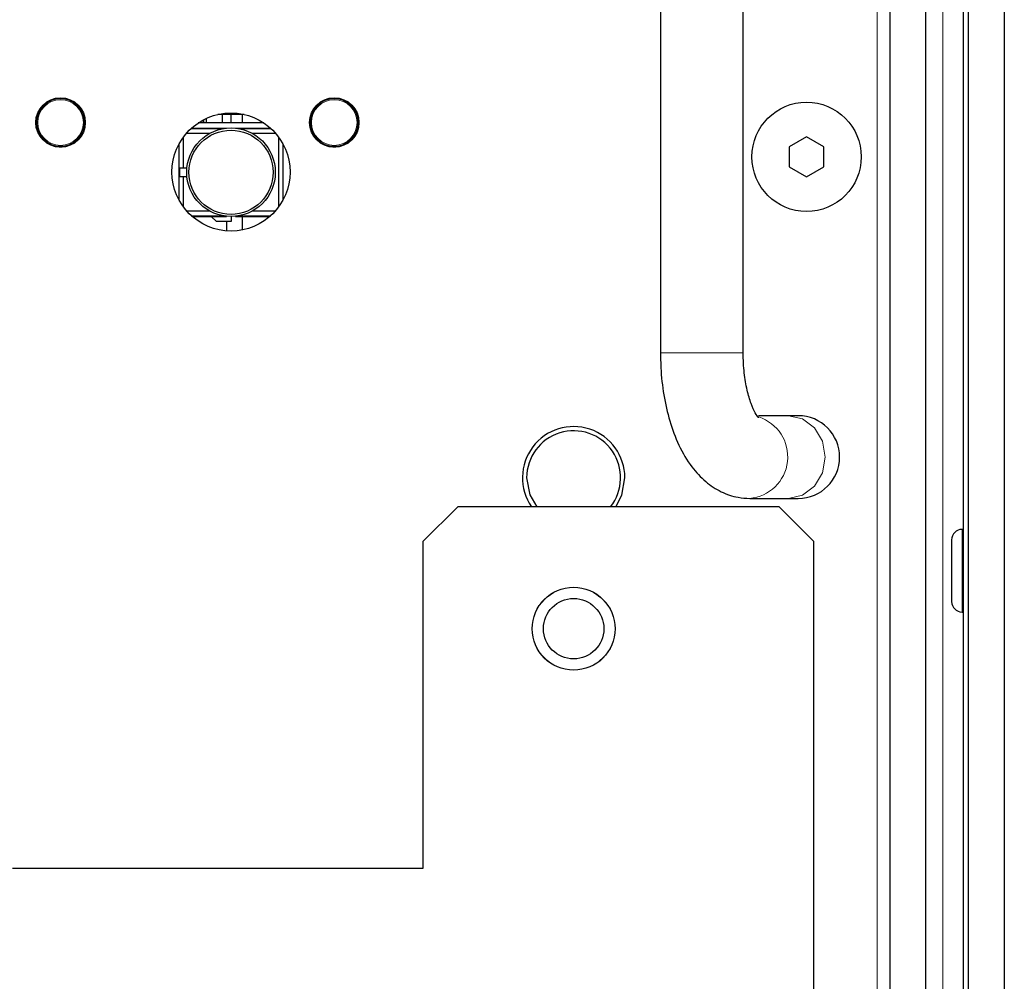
# Model space of a CAD drawing. Header units: millimetres. Extents: x 0 to 1118, y 0 to 864.
# Tile 41 of 117: x 272 to 283, y 450 to 461. Entities that reach past the tile are written whole.
import ezdxf

# ---------------------------------------------------------------- set-up
doc = ezdxf.new("R2010")
doc.units = ezdxf.units.MM

msp = doc.modelspace()

# ---------------------------------------------------------------- linework, layer by layer
at = {"color": 7, "linetype": 'Continuous', "lineweight": 25}
for p, q in [((282.455, 435.2293), (282.455, 478.3045)), ((282.8674, 478.3045), (282.8674, 435.2293)), ((282.3976, 435.2867), (282.3976, 478.2472)), ((281.5494, 471.8389), (281.5494, 435.7563)), ((281.9594, 471.8389), (281.9594, 435.7563)), ((278.9059, 470.2963), (278.9059, 457.4563)), ((279.8584, 457.4563), (279.8584, 470.2963)), ((273.6162, 460.1297), (273.6435, 460.1297)), ((273.6435, 460.1297), (273.6435, 460.1447)), ((273.6435, 460.1078), (273.6435, 460.1297)), ((273.6715, 460.1585), (273.6715, 460.1078)), ((274.1109, 460.2043), (273.8049, 460.2043)), ((273.8563, 460.2043), (273.8563, 460.1078)), ((273.9579, 460.1078), (273.9579, 460.2043)), ((274.0899, 460.1078), (274.0899, 460.2043)), ((273.8566, 460.0392), (273.4943, 460.0392)), ((273.5026, 460.0468), (273.9071, 460.0468)), ((274.3347, 460.1078), (273.5811, 460.1078)), ((274.0088, 460.0468), (274.4132, 460.0468)), ((274.4215, 460.0392), (274.0593, 460.0392)), ((273.4093, 459.5896), (273.4093, 459.9435)), ((273.4452, 459.9884), (273.716, 459.9884)), ((274.1998, 459.9884), (274.4707, 459.9884)), ((274.5066, 459.9435), (274.5066, 459.14)), ((280.5894, 459.9473), (280.3894, 459.8318)), ((280.7894, 459.8318), (280.5894, 459.9473)), ((273.3585, 459.8628), (273.3585, 459.2207)), ((274.5574, 459.2207), (274.5574, 459.8628)), ((280.3894, 459.8318), (280.3894, 459.6008)), ((280.7894, 459.6008), (280.7894, 459.8318)), ((273.3686, 459.5896), (273.4093, 459.5896)), ((273.3686, 459.488), (273.3686, 459.5896)), ((273.4093, 459.5896), (273.4499, 459.5896)), ((280.3894, 459.6008), (280.5894, 459.4854)), ((280.5894, 459.4854), (280.7894, 459.6008)), ((273.4093, 459.488), (273.3686, 459.488)), ((273.4093, 459.14), (273.4093, 459.488)), ((273.4499, 459.488), (273.4093, 459.488)), ((273.716, 459.0893), (273.4503, 459.0893)), ((273.5007, 459.0385), (273.8566, 459.0385)), ((273.5092, 459.0308), (273.9071, 459.0308)), ((273.791, 458.9699), (273.73, 459.0308)), ((273.9579, 459.0283), (273.9579, 458.9699)), ((274.0088, 459.0308), (274.4067, 459.0308)), ((274.0593, 459.0385), (274.4152, 459.0385)), ((274.0899, 458.8747), (274.0899, 459.0308)), ((274.4655, 459.0893), (274.1998, 459.0893)), ((273.9579, 458.9699), (273.791, 458.9699)), ((273.9099, 458.8634), (273.9099, 458.9699)), ((280.3806, 456.7326), (280.0357, 456.7326)), ((280.4934, 456.7326), (280.3806, 456.7326)), ((279.9359, 455.7801), (280.3806, 455.7801)), ((280.3806, 455.7801), (280.4934, 455.7801)), ((276.5693, 455.6833), (276.1693, 455.2833)), ((280.2734, 455.6833), (276.5693, 455.6833)), ((280.6734, 455.2833), (280.2734, 455.6833)), ((282.3976, 455.4231), (282.3809, 455.4231)), ((276.1693, 455.2833), (276.1693, 451.5143)), ((280.6734, 446.1763), (280.6734, 455.2833)), ((282.2609, 455.3031), (282.2609, 454.5906)), ((282.3809, 454.4706), (282.3976, 454.4706)), ((276.1693, 451.5143), (271.4384, 451.5143))]:
    msp.add_line(p, q, dxfattribs=at)
at = {"color": 7, "linetype": 'Continuous', "lineweight": 18}
for p, q in [((282.1574, 474.1175), (282.1574, 436.0175)), ((281.4021, 472.233), (281.4021, 435.3563)), ((271.8396, 460.352), (271.8421, 460.3434)), ((271.8695, 460.3593), (271.8634, 460.3657)), ((271.8709, 460.3694), (271.8731, 460.3672)), ((271.885, 460.3701), (271.883, 460.3749)), ((274.9931, 460.352), (274.9956, 460.3434)), ((275.023, 460.3593), (275.017, 460.3657)), ((275.0245, 460.3694), (275.0266, 460.3672)), ((275.0385, 460.3701), (275.0365, 460.3749)), ((271.8219, 460.3396), (271.825, 460.3354)), ((271.8335, 460.3443), (271.8326, 460.3473)), ((274.9754, 460.3396), (274.9785, 460.3354)), ((274.987, 460.3443), (274.9861, 460.3473)), ((272.2785, 460.1261), (272.2699, 460.1281)), ((272.2715, 460.147), (272.2766, 460.1476)), ((272.2749, 460.1352), (272.278, 460.1344)), ((275.432, 460.1261), (275.4234, 460.1281)), ((275.425, 460.147), (275.4302, 460.1476)), ((275.4285, 460.1352), (275.4315, 460.1344)), ((272.2699, 460.0965), (272.2785, 460.0985)), ((272.2715, 460.0776), (272.2766, 460.077)), ((272.278, 460.0902), (272.2749, 460.0895)), ((275.4234, 460.0965), (275.432, 460.0985)), ((275.425, 460.0776), (275.4302, 460.077)), ((275.4315, 460.0902), (275.4285, 460.0895)), ((271.8219, 459.8851), (271.825, 459.8892)), ((271.8326, 459.8773), (271.8335, 459.8803)), ((271.8421, 459.8812), (271.8396, 459.8727)), ((271.8634, 459.8589), (271.8695, 459.8653)), ((271.8731, 459.8574), (271.8709, 459.8552)), ((271.883, 459.8497), (271.885, 459.8545)), ((274.9754, 459.8851), (274.9785, 459.8892)), ((274.9861, 459.8773), (274.987, 459.8803)), ((274.9956, 459.8812), (274.9931, 459.8727)), ((275.017, 459.8589), (275.023, 459.8653)), ((275.0266, 459.8574), (275.0245, 459.8552)), ((275.0365, 459.8497), (275.0385, 459.8545)), ((278.9059, 457.4563), (279.8584, 457.4563)), ((282.3809, 455.4231), (282.3809, 454.4706))]:
    msp.add_line(p, q, dxfattribs=at)
at = {"color": 7, "linetype": 'Continuous', "lineweight": 18, "flags": 128}
msp.add_lwpolyline([(280.3806, 455.7801), (280.5423, 455.8163), (280.6794, 455.9196), (280.771, 456.0741), (280.8032, 456.2563), (280.771, 456.4386), (280.6794, 456.5931), (280.5423, 456.6963), (280.3806, 456.7326), (280.3806, 456.7326)], dxfattribs=at)
at = {"color": 7, "linetype": 'Continuous', "lineweight": 25, "flags": 128}
for points in [[(277.3642, 456.0182), (277.4008, 455.8227), (277.4803, 455.6833)], [(278.3912, 455.6833), (278.4599, 455.8164), (278.4954, 456.0182)]]:
    msp.add_lwpolyline(points, dxfattribs=at)
at = {"color": 7, "linetype": 'Continuous', "lineweight": 25}
for centre, radius in [((271.9938, 460.1123), 0.285), ((275.1474, 460.1123), 0.285), ((280.5894, 459.7163), 0.63), ((273.9579, 459.5418), 0.68), ((273.9579, 459.5388), 0.5105), ((273.9579, 459.5388), 0.4851), ((277.9054, 454.2783), 0.477), ((277.9054, 454.2783), 0.348)]:
    msp.add_circle(centre, radius, dxfattribs=at)
at = {"color": 7, "linetype": 'Continuous', "lineweight": 18}
for centre, radius in [((271.9938, 460.1123), 0.2732), ((271.9938, 460.1123), 0.2632), ((275.1474, 460.1123), 0.2732), ((275.1474, 460.1123), 0.2632), ((277.9054, 454.2783), 0.478)]:
    msp.add_circle(centre, radius, dxfattribs=at)
for centre, radius, start, end in [((271.8675, 460.3582), 0.00229, 349.14817, 27.90541), ((271.8802, 460.3742), 0.01, 225.01072, 293.44815), ((271.8811, 460.3793), 0.01, 232.62983, 292.87012), ((272.8279, 460.2016), 0.9578, 169.86559, 170.17202), ((271.9938, 460.1123), 0.2798, 7.117, 112.883), ((275.021, 460.3582), 0.00229, 349.14817, 27.90541), ((275.0337, 460.3742), 0.01, 225.01072, 293.44815), ((275.0347, 460.3793), 0.01, 232.62982, 292.87012), ((275.9814, 460.2016), 0.9578, 169.86559, 170.17202), ((275.1474, 460.1123), 0.2798, 7.117, 112.883), ((271.9938, 460.1123), 0.2798, 127.117, 232.883), ((271.8189, 460.3434), 0.01, 307.12988, 7.37017), ((271.5008, 459.4381), 0.9541, 69.82738, 70.13502), ((271.8238, 460.3417), 0.01, 306.55185, 14.98928), ((271.844, 460.3447), 0.00229, 212.09459, 250.85183), ((275.1474, 460.1123), 0.2798, 127.117, 232.883), ((274.9725, 460.3434), 0.01, 307.12988, 7.37018), ((274.6543, 459.4381), 0.9541, 69.82738, 70.13502), ((274.9774, 460.3417), 0.01, 306.55185, 14.98928), ((274.9976, 460.3447), 0.00229, 212.09459, 250.85183), ((272.2775, 460.1448), 0.01, 186.55185, 254.98928), ((272.2699, 460.1259), 0.00229, 92.09459, 130.85183), ((272.2814, 460.1482), 0.01, 187.12988, 247.37018), ((275.431, 460.1448), 0.01, 186.55185, 254.98928), ((275.4235, 460.1259), 0.00229, 92.09459, 130.85183), ((275.435, 460.1482), 0.01, 187.12988, 247.37018), ((272.2775, 460.0798), 0.01, 105.01072, 173.44815), ((271.6541, 459.3453), 0.9578, 49.86559, 50.17202), ((272.2699, 460.0988), 0.00229, 229.14817, 267.90541), ((272.2814, 460.0764), 0.01, 112.62982, 172.87012), ((275.431, 460.0798), 0.01, 105.01072, 173.44815), ((274.8076, 459.3453), 0.9578, 49.86559, 50.17202), ((275.4235, 460.0988), 0.00229, 229.14817, 267.90541), ((275.435, 460.0764), 0.01, 112.62982, 172.87012), ((271.8189, 459.8812), 0.01, 352.62983, 52.87012), ((271.8238, 459.8829), 0.01, 345.01072, 53.44815), ((271.844, 459.88), 0.00229, 109.14817, 147.90541), ((271.8675, 459.8664), 0.00229, 332.09459, 10.85183), ((271.8802, 459.8504), 0.01, 66.55185, 134.98928), ((271.8811, 459.8453), 0.01, 67.12988, 127.37018), ((272.8242, 460.0224), 0.9541, 189.82738, 190.13502), ((274.9725, 459.8812), 0.01, 352.62982, 52.87012), ((274.9774, 459.8829), 0.01, 345.01072, 53.44815), ((274.9976, 459.88), 0.00229, 109.14817, 147.90541), ((275.021, 459.8664), 0.00229, 332.09459, 10.85183), ((275.0337, 459.8504), 0.01, 66.55185, 134.98928), ((275.0347, 459.8453), 0.01, 67.12988, 127.37019), ((275.9777, 460.0224), 0.9541, 189.82738, 190.13502), ((279.8906, 456.2599), 0.4816, 274.91069, 72.13053)]:
    msp.add_arc(centre, radius, start, end, dxfattribs=at)
at = {"color": 7, "linetype": 'Continuous', "lineweight": 25}
for centre, radius, start, end in [((271.9938, 460.1123), 0.2798, 247.117, 352.883), ((275.1474, 460.1123), 0.2798, 247.117, 352.883), ((280.4934, 456.2563), 0.4763, 270, 90), ((277.9054, 456.0182), 0.59, 0, 214.58492), ((277.9054, 456.0182), 0.5412, 321.77317, 180), ((282.3809, 455.3031), 0.12, 90, 180), ((282.3809, 454.5906), 0.12, 180, 270)]:
    msp.add_arc(centre, radius, start, end, dxfattribs=at)
at = {"color": 7, "linetype": 'Continuous', "lineweight": 18}
for centre, major_axis, start_param, end_param in [((271.9941, 460.1119), (-0.1385, 0.2399), 6.2259917, 6.3403789), ((275.1476, 460.1119), (-0.1385, 0.2399), 6.2259917, 6.3403789), ((271.9933, 460.1123), (0.277, 0), 6.2259917, 6.3403789), ((275.1468, 460.1123), (0.277, 0), 6.2259917, 6.3403789), ((271.9941, 460.1128), (0.1385, 0.2399), 3.084399, 3.1987863), ((275.1476, 460.1128), (0.1385, 0.2399), 3.084399, 3.1987863)]:
    msp.add_ellipse(centre, major_axis=major_axis, ratio=0.999578, start_param=start_param, end_param=end_param, dxfattribs=at)
for points, knots in [([(271.8697, 460.3578), (271.8638, 460.3547), (271.8548, 460.3499), (271.8462, 460.3444), (271.8433, 460.3425)], [0, 0, 0, 0, 0.655623, 1, 1, 1, 1]), ([(271.8841, 460.3651), (271.8839, 460.3649), (271.8835, 460.3646), (271.8804, 460.363), (271.8774, 460.3616), (271.8739, 460.3598), (271.8714, 460.3586), (271.87, 460.3579), (271.8697, 460.3578)], [0, 0, 0, 0, 0.41802586, 0.59481536, 0.77169516, 0.87316134, 0.97427611, 1, 1, 1, 1]), ([(275.0233, 460.3578), (275.0174, 460.3547), (275.0083, 460.3499), (274.9998, 460.3444), (274.9968, 460.3425)], [0, 0, 0, 0, 0.655623, 1, 1, 1, 1]), ([(275.0377, 460.3651), (275.0374, 460.3649), (275.037, 460.3646), (275.0339, 460.363), (275.031, 460.3616), (275.0274, 460.3598), (275.0249, 460.3586), (275.0235, 460.3579), (275.0233, 460.3578)], [0, 0, 0, 0, 0.41802586, 0.59481536, 0.77169516, 0.87316134, 0.97427611, 1, 1, 1, 1]), ([(271.8433, 460.3425), (271.8422, 460.3418), (271.84, 460.3404), (271.8369, 460.3382), (271.8338, 460.3361), (271.8307, 460.3341), (271.8299, 460.3337), (271.8298, 460.3337), (271.8298, 460.3337)], [0, 0, 0, 0, 0.1062029, 0.213089, 0.3493068, 0.5726313, 0.9972782, 1, 1, 1, 1]), ([(274.9968, 460.3425), (274.9957, 460.3418), (274.9936, 460.3404), (274.9904, 460.3382), (274.9873, 460.3361), (274.9842, 460.3341), (274.9834, 460.3337), (274.9833, 460.3337), (274.9833, 460.3337)], [0, 0, 0, 0, 0.1062029, 0.213089, 0.3493068, 0.5726313, 0.9972782, 1, 1, 1, 1]), ([(272.2685, 460.1276), (272.2684, 460.1289), (272.2682, 460.1315), (272.268, 460.1353), (272.2677, 460.139), (272.2675, 460.1427), (272.2675, 460.1436), (272.2676, 460.1437), (272.2676, 460.1437)], [0, 0, 0, 0, 0.1062029, 0.213089, 0.3493068, 0.5726313, 0.9972782, 1, 1, 1, 1]), ([(272.2685, 460.097), (272.2687, 460.1037), (272.2691, 460.1139), (272.2686, 460.1241), (272.2685, 460.1276)], [0, 0, 0, 0, 0.655623, 1, 1, 1, 1]), ([(275.422, 460.1276), (275.4219, 460.1289), (275.4217, 460.1315), (275.4215, 460.1353), (275.4212, 460.139), (275.421, 460.1427), (275.421, 460.1436), (275.4211, 460.1437), (275.4211, 460.1437)], [0, 0, 0, 0, 0.1062029, 0.213089, 0.3493068, 0.5726313, 0.9972782, 1, 1, 1, 1]), ([(275.422, 460.097), (275.4222, 460.1037), (275.4226, 460.1139), (275.4221, 460.1241), (275.422, 460.1276)], [0, 0, 0, 0, 0.655623, 1, 1, 1, 1]), ([(272.2676, 460.0809), (272.2675, 460.0813), (272.2675, 460.0817), (272.2677, 460.0852), (272.2679, 460.0885), (272.2682, 460.0924), (272.2683, 460.0952), (272.2684, 460.0967), (272.2685, 460.097)], [0, 0, 0, 0, 0.41802586, 0.59481536, 0.77169516, 0.87316134, 0.97427611, 1, 1, 1, 1]), ([(272.2749, 460.0895), (272.2738, 460.0893), (272.2723, 460.0892), (272.2706, 460.0905), (272.2699, 460.0918), (272.2697, 460.0933), (272.2697, 460.0942), (272.2697, 460.0951), (272.2698, 460.0959), (272.2698, 460.0963), (272.2699, 460.0965)], [0, 0, 0, 0, 0.481674, 0.6695956, 0.8340493, 0.8803839, 0.9114626, 0.9487443, 0.9814387, 1, 1, 1, 1]), ([(275.4211, 460.0809), (275.4211, 460.0813), (275.421, 460.0817), (275.4212, 460.0852), (275.4214, 460.0885), (275.4217, 460.0924), (275.4219, 460.0952), (275.422, 460.0967), (275.422, 460.097)], [0, 0, 0, 0, 0.41802586, 0.59481536, 0.77169516, 0.87316134, 0.97427611, 1, 1, 1, 1]), ([(275.4285, 460.0895), (275.4273, 460.0893), (275.4258, 460.0892), (275.4242, 460.0905), (275.4235, 460.0918), (275.4232, 460.0933), (275.4232, 460.0942), (275.4232, 460.0951), (275.4233, 460.0959), (275.4234, 460.0963), (275.4234, 460.0965)], [0, 0, 0, 0, 0.481674, 0.6695956, 0.8340493, 0.8803839, 0.9114626, 0.9487443, 0.9814387, 1, 1, 1, 1]), ([(271.8298, 459.8909), (271.8301, 459.8908), (271.8305, 459.8906), (271.8334, 459.8887), (271.8362, 459.8869), (271.8394, 459.8847), (271.8418, 459.8831), (271.843, 459.8823), (271.8433, 459.8821)], [0, 0, 0, 0, 0.4180259, 0.5948154, 0.7716952, 0.8731613, 0.9742761, 1, 1, 1, 1]), ([(271.8433, 459.8821), (271.849, 459.8786), (271.8576, 459.8731), (271.8666, 459.8685), (271.8697, 459.8668)], [0, 0, 0, 0, 0.655623, 1, 1, 1, 1]), ([(271.8695, 459.8653), (271.8699, 459.8652), (271.8705, 459.865), (271.8714, 459.8645), (271.8722, 459.864), (271.8732, 459.8632), (271.8742, 459.8619), (271.8746, 459.86), (271.874, 459.8585), (271.8732, 459.8577), (271.8731, 459.8574)], [0, 0, 0, 0, 0.0390529, 0.0741764, 0.1142439, 0.1535084, 0.2749234, 0.507946, 0.8862535, 1, 1, 1, 1]), ([(271.8697, 459.8668), (271.8709, 459.8663), (271.8732, 459.8651), (271.8766, 459.8634), (271.88, 459.8618), (271.8834, 459.8601), (271.8841, 459.8597), (271.8841, 459.8595), (271.8841, 459.8595)], [0, 0, 0, 0, 0.1062029, 0.213089, 0.3493068, 0.5726313, 0.9972782, 1, 1, 1, 1]), ([(274.9833, 459.8909), (274.9836, 459.8908), (274.9841, 459.8906), (274.9869, 459.8887), (274.9897, 459.8869), (274.993, 459.8847), (274.9953, 459.8831), (274.9966, 459.8823), (274.9968, 459.8821)], [0, 0, 0, 0, 0.4180259, 0.5948154, 0.7716952, 0.8731613, 0.9742761, 1, 1, 1, 1]), ([(274.9968, 459.8821), (275.0025, 459.8786), (275.0111, 459.8731), (275.0202, 459.8685), (275.0233, 459.8668)], [0, 0, 0, 0, 0.655623, 1, 1, 1, 1]), ([(275.023, 459.8653), (275.0234, 459.8652), (275.024, 459.865), (275.0249, 459.8645), (275.0257, 459.864), (275.0267, 459.8632), (275.0278, 459.8619), (275.0281, 459.86), (275.0275, 459.8585), (275.0268, 459.8577), (275.0266, 459.8574)], [0, 0, 0, 0, 0.0390529, 0.0741764, 0.1142439, 0.1535084, 0.2749234, 0.507946, 0.8862535, 1, 1, 1, 1]), ([(275.0233, 459.8668), (275.0244, 459.8663), (275.0268, 459.8651), (275.0302, 459.8634), (275.0335, 459.8618), (275.0369, 459.8601), (275.0376, 459.8597), (275.0377, 459.8595), (275.0377, 459.8595)], [0, 0, 0, 0, 0.1062029, 0.213089, 0.3493068, 0.5726313, 0.9972782, 1, 1, 1, 1])]:
    msp.add_open_spline(points, degree=3, knots=knots, dxfattribs=at)
at = {"color": 7, "linetype": 'Continuous', "lineweight": 25}
for points, knots in [([(278.9059, 457.4563), (278.9069, 457.3996), (278.9096, 457.2361), (278.9399, 456.9682), (279.0082, 456.6658), (279.1136, 456.3844), (279.2516, 456.1504), (279.4173, 455.9713), (279.5986, 455.8513), (279.7762, 455.7889), (279.8905, 455.7826), (279.9359, 455.7801)], [0, 0, 0, 0, 0.0691566, 0.1992558, 0.3312153, 0.4670182, 0.6092573, 0.7259772, 0.8322367, 0.93346, 1, 1, 1, 1]), ([(280.0364, 456.7074), (280.0369, 456.7068), (280.0382, 456.7053), (279.9972, 456.7597), (279.9483, 456.868), (279.901, 457.0272), (279.8657, 457.2284), (279.8609, 457.3785), (279.8584, 457.4563)], [0, 0, 0, 0, 0.1039034, 0.2624251, 0.4284534, 0.6067293, 0.7961036, 1, 1, 1, 1])]:
    msp.add_open_spline(points, degree=3, knots=knots, dxfattribs=at)

doc.saveas('drawing.dxf')
